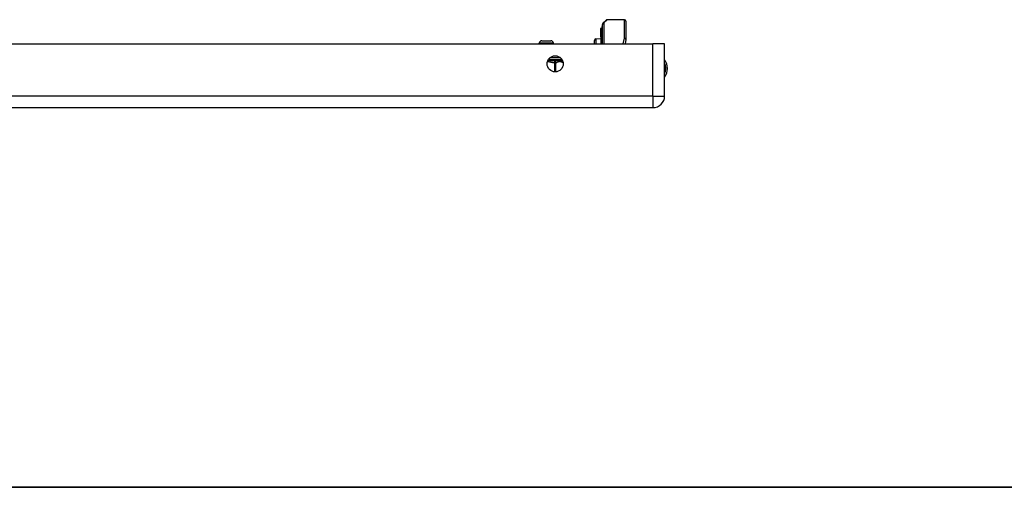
# Model space of a CAD drawing. Header units: inches. Extents: x 2 to 104, y 2 to 68.
# Tile 16 of 98: x 20.15 to 35.85, y 1.59 to 9.05. Entities that reach past the tile are written whole.
import ezdxf

# ---------------------------------------------------------------- set-up
doc = ezdxf.new("R2010")
doc.units = ezdxf.units.IN
doc.header["$LTSCALE"] = 6.250991
doc.header["$MEASUREMENT"] = 0
doc.layers.get('0').update_dxf_attribs({"lineweight": 25})
for name, color, linetype, lineweight in [('Sketch Geometry(ANSI)', 7, 'Continuous', 25), ('Symbols(ANSI)', 7, 'Continuous', 25), ('Visible Edges(ANSI)', 7, 'Continuous', 25), ('Visible Tangent Edges(ANSI)', 7, 'Continuous', 25)]:
    doc.layers.add(name, color=color, linetype=linetype, lineweight=lineweight)
doc.styles.add('Current-ANSI', font='arial.ttf')

# ---------------------------------------------------------------- blocks, each defined once
blk = doc.blocks.new('Borders 10_EXM - B (Inch)')
at = {"layer": 'Sketch Geometry(ANSI)', "linetype": 'Continuous', "lineweight": 35}
blk.add_line((0.3979, 0.2545), (16.3979, 0.2545), dxfattribs=at)
at = {"layer": 'Symbols(ANSI)', "color": 7, "style": 'Current-ANSI'}
blk.add_attdef('FILENAME_AND_PATH_001', (5.9364, 10.7181), '', height=0.09, dxfattribs=at)

msp = doc.modelspace()

# ---------------------------------------------------------------- linework, layer by layer
at = {"layer": 'Visible Edges(ANSI)'}
for p, q in [((29.4387, 8.6588), (29.4387, 8.97)), ((29.446, 8.9876), (29.4963, 9.0379)), ((29.7884, 9.0453), (29.514, 9.0453)), ((29.8134, 9.0203), (29.8134, 8.7359)), ((29.4118, 8.9113), (29.4118, 8.9027)), ((29.4118, 8.9027), (29.4118, 8.8028)), ((29.4118, 8.8028), (29.4118, 8.8003)), ((29.4118, 8.8003), (29.4118, 8.7976)), ((29.4118, 8.7757), (29.4118, 8.7976)), ((29.4211, 8.9086), (29.4125, 8.9117)), ((29.4345, 8.9287), (29.4345, 8.9381)), ((29.4345, 8.9287), (29.4345, 8.8229)), ((29.4345, 8.6588), (29.4345, 8.8229)), ((5.3384, 8.6588), (30.2451, 8.6588)), ((28.4322, 8.6588), (28.4322, 8.6701)), ((28.4721, 8.7101), (28.617, 8.7101)), ((28.657, 8.6588), (28.657, 8.6701)), ((29.3117, 8.6588), (29.3117, 8.7147)), ((29.336, 8.74), (29.4118, 8.7433)), ((29.4118, 8.7757), (29.4118, 8.7755)), ((29.4118, 8.7755), (29.4118, 8.7742)), ((29.4118, 8.7742), (29.4118, 8.6588)), ((29.8129, 8.7311), (29.7989, 8.6588)), ((30.4304, 8.6588), (30.2451, 8.6588)), ((30.4304, 7.8289), (30.4304, 8.6588)), ((28.7819, 8.4116), (28.7819, 8.4269)), ((5.3384, 7.6436), (30.2451, 7.6436))]:
    msp.add_line(p, q, dxfattribs=at)
msp.add_circle((28.6855, 8.3416), 0.1288, dxfattribs=at)
for centre, radius, start, end in [((29.4636, 8.97), 0.025, 135, 180), ((29.514, 9.0203), 0.025, 90, 135), ((29.7884, 9.0203), 0.025, 0, 90), ((29.4123, 8.9113), 0.0005, 70, 180), ((29.4245, 8.918), 0.00999, 250, 0), ((29.4395, 8.9381), 0.005, 100.02047, 180), ((28.4721, 8.6701), 0.04, 90, 180), ((28.617, 8.6701), 0.04, 0, 90), ((29.3371, 8.7147), 0.0254, 92.5, 180), ((29.7884, 8.7359), 0.025, 349.05911, 0), ((28.8069, 8.4116), 0.025, 180, 263.59345), ((28.8013, 8.3619), 0.025, 78.73139, 83.59345), ((30.2363, 8.268), 0.238, 324.68636, 35.31364), ((30.2451, 7.8289), 0.1853, 270, 0)]:
    msp.add_arc(centre, radius, start, end, dxfattribs=at)
at = {"layer": 'Visible Tangent Edges(ANSI)'}
for p, q in [((29.514, 9.0453), (29.4636, 8.9929)), ((29.4636, 8.9929), (29.4636, 8.6588)), ((29.7884, 8.7492), (29.7884, 9.0453)), ((29.4118, 8.7976), (29.4211, 8.7943)), ((29.4125, 8.9117), (29.4125, 8.9031)), ((29.4125, 8.8033), (29.4125, 8.9031)), ((29.4125, 8.9031), (29.4211, 8.9001)), ((29.4211, 8.9001), (29.4211, 8.9086)), ((29.4211, 8.9001), (29.4211, 8.7943)), ((29.4211, 8.6588), (29.4211, 8.7943)), ((28.657, 8.6701), (28.4322, 8.6701)), ((29.336, 8.74), (29.336, 8.6588)), ((29.4119, 8.7755), (29.4118, 8.7757)), ((29.4125, 8.7746), (29.4125, 8.6588)), ((29.7716, 8.6588), (29.7884, 8.7492)), ((30.2451, 7.8289), (30.2451, 8.6588)), ((28.5773, 8.4116), (28.7819, 8.4116)), ((28.7725, 8.4365), (28.5985, 8.4365)), ((28.6744, 8.3867), (28.673, 8.3619)), ((28.673, 8.3619), (28.673, 8.2134)), ((28.6946, 8.3619), (28.673, 8.3619)), ((28.6946, 8.2131), (28.6946, 8.3619)), ((30.2451, 7.8289), (5.3384, 7.8289)), ((30.2451, 7.8289), (30.2451, 7.6436)), ((30.2451, 7.8289), (30.4304, 7.8289))]:
    msp.add_line(p, q, dxfattribs=at)
at = {"layer": 'Visible Tangent Edges(ANSI)', "flags": 128}
for points in [[(29.4118, 8.8003), (29.4118, 8.8004), (29.4118, 8.8005), (29.4119, 8.8006), (29.4119, 8.8008), (29.4119, 8.8009), (29.412, 8.801), (29.412, 8.8011), (29.412, 8.8013), (29.4121, 8.8014), (29.4121, 8.8015), (29.4121, 8.8016), (29.4122, 8.8018), (29.4122, 8.8019), (29.4122, 8.802), (29.4123, 8.8021), (29.4123, 8.8022), (29.4123, 8.8024), (29.4124, 8.8025), (29.4124, 8.8026), (29.4124, 8.8027), (29.4124, 8.8029), (29.4124, 8.803), (29.4125, 8.8031), (29.4125, 8.8033)], [(29.4125, 8.7746), (29.4125, 8.7746), (29.4125, 8.7746), (29.4124, 8.7747), (29.4124, 8.7747), (29.4124, 8.7748), (29.4124, 8.7748), (29.4124, 8.7748), (29.4124, 8.7749), (29.4124, 8.7749), (29.4123, 8.775), (29.4123, 8.775), (29.4123, 8.775), (29.4123, 8.7751), (29.4122, 8.7751), (29.4122, 8.7752), (29.4122, 8.7752), (29.4122, 8.7753), (29.4121, 8.7753), (29.4121, 8.7753), (29.4121, 8.7754), (29.412, 8.7754), (29.412, 8.7755), (29.412, 8.7755), (29.4119, 8.7755)], [(28.5627, 8.3807), (28.5673, 8.3802), (28.5719, 8.3796), (28.5765, 8.3789), (28.5811, 8.3782), (28.5857, 8.3774), (28.5903, 8.3765), (28.5949, 8.3756), (28.5995, 8.3747), (28.604, 8.3737), (28.6086, 8.3727), (28.6132, 8.3717), (28.6178, 8.3707), (28.6223, 8.3697), (28.6269, 8.3688), (28.6315, 8.3678), (28.6361, 8.3669), (28.6407, 8.366), (28.6453, 8.3652), (28.6499, 8.3645), (28.6545, 8.3638), (28.6591, 8.3632), (28.6637, 8.3627), (28.6683, 8.3622), (28.673, 8.3619)], [(28.6744, 8.3867), (28.6704, 8.3869), (28.6664, 8.3871), (28.6623, 8.3873), (28.6582, 8.3876), (28.654, 8.388), (28.6498, 8.3883), (28.6456, 8.3887), (28.6414, 8.3891), (28.637, 8.3895), (28.6327, 8.39), (28.6283, 8.3905), (28.6239, 8.3909), (28.6195, 8.3914), (28.615, 8.3919), (28.6105, 8.3924), (28.6059, 8.3928), (28.6013, 8.3933), (28.5967, 8.3937), (28.5921, 8.3942), (28.5874, 8.3946), (28.5827, 8.395), (28.578, 8.3953), (28.5733, 8.3956), (28.5685, 8.3959)], [(28.8041, 8.3867), (28.8013, 8.3872), (28.7983, 8.3879), (28.7951, 8.3888), (28.7917, 8.3898), (28.788, 8.391), (28.7841, 8.3921), (28.7799, 8.3932), (28.7754, 8.3943), (28.7706, 8.3952), (28.7655, 8.3959), (28.7601, 8.3964), (28.7544, 8.3966), (28.7484, 8.3964), (28.7422, 8.3959), (28.7358, 8.3952), (28.7292, 8.3943), (28.7226, 8.3932), (28.7158, 8.3921), (28.7089, 8.391), (28.702, 8.3898), (28.6951, 8.3888), (28.6882, 8.3879), (28.6812, 8.3872), (28.6744, 8.3867)], [(28.6946, 8.3619), (28.6995, 8.3627), (28.7045, 8.364), (28.7094, 8.3655), (28.7143, 8.3674), (28.7192, 8.3694), (28.724, 8.3715), (28.7289, 8.3736), (28.7338, 8.3757), (28.7387, 8.3775), (28.7436, 8.3791), (28.7485, 8.3804), (28.7534, 8.3813), (28.7584, 8.3816), (28.7633, 8.3813), (28.7683, 8.3806), (28.7732, 8.3794), (28.7781, 8.3778), (28.783, 8.376), (28.7879, 8.374), (28.7927, 8.3719), (28.7976, 8.3697), (28.8025, 8.3677), (28.8074, 8.3658), (28.8123, 8.3642)]]:
    msp.add_lwpolyline(points, dxfattribs=at)
at = {"layer": 'Visible Tangent Edges(ANSI)'}
msp.add_arc((30.2363, 8.268), 0.213, 335.74392, 24.25608, dxfattribs=at)
for centre, major_axis, ratio, start_param, end_param in [((29.4636, 8.97), (-0.025, 0), 0.9174503, 4.712389, 6.2831853), ((29.4636, 8.97), (-0.0177, 0.0177), 0.8524616, 5.4183104, 6.2831853), ((29.4123, 8.9027), (-0.0005, 0), 0.9693423, 4.3633231, 6.2831853), ((29.4123, 8.8028), (-0.0005, 0), 0.9693423, 4.3633231, 6.2831853), ((29.4245, 8.9092), (0.00999, 0), 0.9693423, 4.3633231, 6.2831853), ((29.4245, 8.8034), (0.00999, 0), 0.9693423, 4.3633231, 6.2831853), ((29.4395, 8.9287), (-0.005, 0), 0.9693423, 4.8872792, 6.2831853), ((29.4395, 8.8229), (-0.005, 0), 0.9693423, 4.8872792, 6.2831853), ((29.4117, 8.7751), (0.000364, 0.000342), 0.5577872, 0.6595012, 0.9959267), ((29.4123, 8.7742), (-0.00045, 0.000196), 0.8724558, 4.712389, 6.6322512), ((29.7884, 8.7359), (0.025, 0), 0.5334331, 0, 1.5707963), ((29.7884, 8.7359), (0.0245, -0.0047), 0.5264422, 0, 1.6722137), ((28.673, 8.3619), (-0.0028, 0.0248), 0.8646638, 4.6156046, 6.0896165), ((28.8013, 8.3619), (0.0028, 0.0248), 0.8646638, 6.1842467, 6.2831853)]:
    msp.add_ellipse(centre, major_axis=major_axis, ratio=ratio, start_param=start_param, end_param=end_param, dxfattribs=at)

# ---------------------------------------------------------------- block references
at = {"xscale": 6.25099146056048, "yscale": 6.25099146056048, "zscale": 6.25099146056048}
msp.add_blockref('Borders 10_EXM - B (Inch)', (0, 0), dxfattribs=at)

doc.saveas('drawing.dxf')
